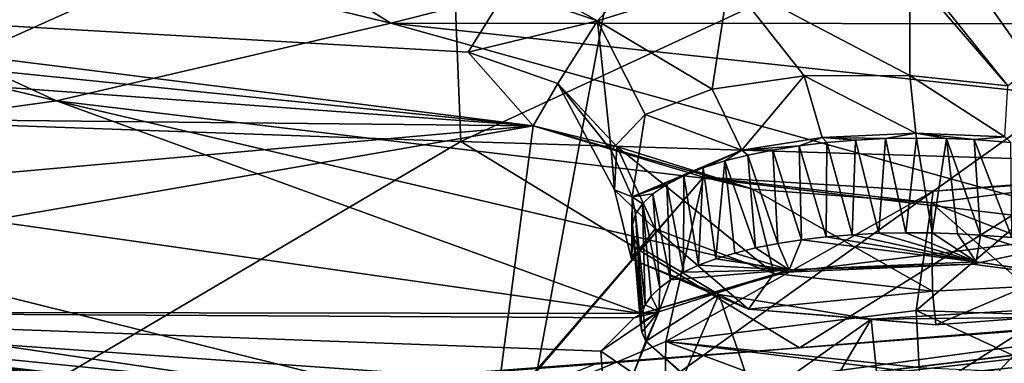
# Model space of a CAD drawing. Header units: metres. Extents: x -147 to 294, y -23 to 81.
# Tile 251 of 256: x 218.21 to 225.08, y 20 to 22.4. Entities that reach past the tile are written whole.
import ezdxf

# ---------------------------------------------------------------- set-up
doc = ezdxf.new("R2010")
doc.units = ezdxf.units.M
doc.layers.add('solid_AVA_153', color=7, linetype='CONTINUOUS')

msp = doc.modelspace()

# ---------------------------------------------------------------- linework, layer by layer
at = {"layer": 'solid_AVA_153'}
for points in [[(234.527771, 28.299406, 254.160568), (235.382919, 20.174784, 271.545105), (221.667358, 19.119045, 269.910767)], [(223.232788, 27.505173, 252.498367), (234.527771, 28.299406, 254.160568), (221.667358, 19.119045, 269.910767)], [(212.862183, 27.563307, 247.659729), (223.232788, 27.505173, 252.498367), (208.459488, 18.89743, 264.992157)], [(223.232788, 27.505173, 252.498367), (221.667358, 19.119045, 269.910767), (208.459488, 18.89743, 264.992157)], [(218.470001, 21.831675, 168.866577), (210.862244, 23.649216, 165.869156), (213.439774, 24.148987, 164.136307)], [(220.801987, 22.373428, 166.895874), (213.439774, 24.148987, 164.136307), (218.387543, 23.867321, 163.232727)], [(218.470001, 21.831675, 168.866577), (213.439774, 24.148987, 164.136307), (220.801987, 22.373428, 166.895874)], [(220.801987, 22.373428, 166.895874), (218.387543, 23.867321, 163.232727), (222.865082, 22.895012, 164.705032)], [(226.176758, 23.83658, 159.357834), (227.096802, 22.371069, 165.69371), (222.865082, 22.895012, 164.705032)], [(215.247772, 21.387535, 170.498749), (210.862244, 23.649216, 165.869156), (218.470001, 21.831675, 168.866577)], [(216.882675, 21.704794, 268.073364), (221.206558, 23.646492, 265.316895), (213.637939, 22.410856, 265.388062)], [(221.290192, 21.548893, 269.821289), (221.206558, 23.646492, 265.316895), (216.882675, 21.704794, 268.073364)], [(221.290192, 21.548893, 269.821289), (224.572647, 23.074474, 267.660492), (221.206558, 23.646492, 265.316895)], [(225.74234, 21.411957, 271.386475), (224.572647, 23.074474, 267.660492), (221.290192, 21.548893, 269.821289)], [(222.244019, 22.390051, 173.176544), (222.835968, 23.040909, 171.849426), (221.726929, 22.679022, 172.978806)], [(222.244019, 22.390051, 173.176544), (223.159729, 22.675629, 172.267838), (222.835968, 23.040909, 171.849426)], [(225.74234, 21.411957, 271.386475), (227.977478, 22.480185, 269.886444), (224.572647, 23.074474, 267.660492)], [(220.801987, 22.373428, 166.895874), (222.865082, 22.895012, 164.705032), (227.096802, 22.371069, 165.69371)], [(225.104904, 21.937841, 172.138702), (224.421844, 22.790638, 171.897537), (224.422516, 22.730492, 171.937012)], [(225.104904, 21.937841, 172.138702), (225.908661, 22.58914, 172.358032), (224.421844, 22.790638, 171.897537)], [(222.244019, 22.390051, 173.176544), (221.726929, 22.679022, 172.978806), (221.611435, 22.606672, 173.194885)], [(222.244019, 22.390051, 173.176544), (223.043823, 21.914667, 172.582581), (223.159729, 22.675629, 172.267838)], [(223.159729, 22.675629, 172.267838), (223.043823, 21.914667, 172.582581), (223.685242, 22.006994, 172.209106)], [(223.159729, 22.675629, 172.267838), (224.421494, 22.009129, 172.061035), (224.422516, 22.730492, 171.937012)], [(223.159729, 22.675629, 172.267838), (223.685242, 22.006994, 172.209106), (224.421494, 22.009129, 172.061035)], [(225.104904, 21.937841, 172.138702), (224.422516, 22.730492, 171.937012), (224.421494, 22.009129, 172.061035)], [(221.339813, 22.171467, 174.46698), (221.611435, 22.606672, 173.194885), (214.650864, 22.55652, 173.924866)], [(222.244019, 22.390051, 173.176544), (221.611435, 22.606672, 173.194885), (221.339813, 22.171467, 174.46698)], [(221.339813, 22.171467, 174.46698), (214.650864, 22.55652, 173.924866), (221.79483, 21.658133, 175.959534)], [(215.828842, 22.267921, 174.571854), (221.79483, 21.658133, 175.959534), (214.650864, 22.55652, 173.924866)], [(225.979004, 20.935345, 170.772034), (218.470001, 21.831675, 168.866577), (220.801987, 22.373428, 166.895874)], [(228.058685, 21.592308, 168.548615), (220.801987, 22.373428, 166.895874), (227.096802, 22.371069, 165.69371)], [(225.979004, 20.935345, 170.772034), (220.801987, 22.373428, 166.895874), (228.058685, 21.592308, 168.548615)], [(221.966537, 21.953548, 174.3871), (222.244019, 22.390051, 173.176544), (221.339813, 22.171467, 174.46698)], [(221.966537, 21.953548, 174.3871), (222.338028, 21.489395, 173.810638), (222.244019, 22.390051, 173.176544)], [(222.244019, 22.390051, 173.176544), (222.338028, 21.489395, 173.810638), (222.574707, 21.737368, 173.138687)], [(222.244019, 22.390051, 173.176544), (222.574707, 21.737368, 173.138687), (223.043823, 21.914667, 172.582581)], [(215.828842, 22.267921, 174.571854), (216.497742, 22.043989, 175.120026), (221.79483, 21.658133, 175.959534)], [(221.966537, 21.953548, 174.3871), (221.339813, 22.171467, 174.46698), (221.79483, 21.658133, 175.959534)], [(216.497742, 22.043989, 175.120026), (217.067261, 21.707975, 176.004791), (221.79483, 21.658133, 175.959534)], [(223.685242, 22.006994, 172.209106), (223.043823, 21.914667, 172.582581), (223.249924, 21.489738, 172.368759)], [(223.685242, 22.006994, 172.209106), (223.249924, 21.489738, 172.368759), (223.811142, 21.576237, 172.0896)], [(224.421494, 22.009129, 172.061035), (223.685242, 22.006994, 172.209106), (224.463745, 21.607821, 171.976746)], [(223.685242, 22.006994, 172.209106), (223.811142, 21.576237, 172.0896), (224.463745, 21.607821, 171.976746)], [(224.421494, 22.009129, 172.061035), (224.463745, 21.607821, 171.976746), (225.084106, 21.58271, 172.04744)], [(225.104904, 21.937841, 172.138702), (224.421494, 22.009129, 172.061035), (225.084106, 21.58271, 172.04744)], [(221.966537, 21.953548, 174.3871), (221.79483, 21.658133, 175.959534), (222.37854, 21.514652, 175.534653)], [(221.966537, 21.953548, 174.3871), (222.361664, 21.212435, 174.508316), (222.338028, 21.489395, 173.810638)], [(221.966537, 21.953548, 174.3871), (222.37854, 21.514652, 175.534653), (222.361664, 21.212435, 174.508316)], [(223.043823, 21.914667, 172.582581), (222.574707, 21.737368, 173.138687), (223.249924, 21.489738, 172.368759)], [(222.551865, 20.350082, 172.644684), (215.247772, 21.387535, 170.498749), (218.470001, 21.831675, 168.866577)], [(223.560608, 20.63728, 171.752502), (218.470001, 21.831675, 168.866577), (225.979004, 20.935345, 170.772034)], [(223.560608, 20.63728, 171.752502), (222.551865, 20.350082, 172.644684), (218.470001, 21.831675, 168.866577)], [(217.067261, 21.707975, 176.004791), (217.268295, 21.25713, 177.261703), (221.79483, 21.658133, 175.959534)], [(222.574707, 21.737368, 173.138687), (222.338028, 21.489395, 173.810638), (222.483902, 21.163715, 173.361145)], [(222.574707, 21.737368, 173.138687), (222.483902, 21.163715, 173.361145), (223.249924, 21.489738, 172.368759)], [(216.814255, 20.792221, 178.614929), (221.527725, 19.618605, 182.16629), (221.79483, 21.658133, 175.959534)], [(217.268295, 21.25713, 177.261703), (216.814255, 20.792221, 178.614929), (221.79483, 21.658133, 175.959534)], [(221.290192, 21.548893, 269.821289), (216.882675, 21.704794, 268.073364), (218.143219, 19.694124, 272.610077)], [(222.983429, 21.301296, 177.040283), (221.79483, 21.658133, 175.959534), (221.527725, 19.618605, 182.16629)], [(223.327744, 21.217585, 176.356094), (221.79483, 21.658133, 175.959534), (222.983429, 21.301296, 177.040283)], [(223.327744, 21.217585, 176.356094), (222.37854, 21.514652, 175.534653), (221.79483, 21.658133, 175.959534)], [(223.811142, 21.576237, 172.0896), (223.249924, 21.489738, 172.368759), (223.649612, 21.518866, 172.26828)], [(223.811142, 21.576237, 172.0896), (223.649612, 21.518866, 172.26828), (223.842484, 21.541843, 172.193176)], [(224.463745, 21.607821, 171.976746), (223.811142, 21.576237, 172.0896), (224.253128, 21.569094, 172.100082)], [(223.811142, 21.576237, 172.0896), (223.842484, 21.541843, 172.193176), (224.043701, 21.558632, 172.136856)], [(223.811142, 21.576237, 172.0896), (224.043701, 21.558632, 172.136856), (224.253128, 21.569094, 172.100082)], [(224.253128, 21.569094, 172.100082), (224.043701, 21.558632, 172.136856), (224.205399, 20.90863, 171.949768)], [(224.253128, 21.569094, 172.100082), (224.205399, 20.90863, 171.949768), (224.393646, 20.912722, 171.923615)], [(224.463745, 21.607821, 171.976746), (224.253128, 21.569094, 172.100082), (224.468506, 21.572966, 172.084091)], [(224.468506, 21.572966, 172.084091), (224.253128, 21.569094, 172.100082), (224.393646, 20.912722, 171.923615)], [(224.468506, 21.572966, 172.084091), (224.393646, 20.912722, 171.923615), (224.578995, 20.911549, 171.913986)], [(224.463745, 21.607821, 171.976746), (224.468506, 21.572966, 172.084091), (224.677475, 21.570299, 172.089294)], [(224.463745, 21.607821, 171.976746), (224.677475, 21.570299, 172.089294), (224.871628, 21.562187, 172.112564)], [(225.084106, 21.58271, 172.04744), (224.463745, 21.607821, 171.976746), (224.871628, 21.562187, 172.112564)], [(224.677475, 21.570299, 172.089294), (224.468506, 21.572966, 172.084091), (224.578995, 20.911549, 171.913986)], [(224.677475, 21.570299, 172.089294), (224.578995, 20.911549, 171.913986), (224.754623, 20.905825, 171.91951)], [(224.677475, 21.570299, 172.089294), (224.754623, 20.905825, 171.91951), (224.915192, 20.896694, 171.937149)], [(224.871628, 21.562187, 172.112564), (224.677475, 21.570299, 172.089294), (224.915192, 20.896694, 171.937149)], [(225.084106, 21.58271, 172.04744), (224.871628, 21.562187, 172.112564), (225.125931, 21.543167, 172.170837)], [(221.290192, 21.548893, 269.821289), (218.143219, 19.694124, 272.610077), (223.651245, 20.110428, 273.335754)], [(225.74234, 21.411957, 271.386475), (221.290192, 21.548893, 269.821289), (223.651245, 20.110428, 273.335754)], [(222.37854, 21.514652, 175.534653), (222.644623, 20.939651, 175.16777), (222.361664, 21.212435, 174.508316)], [(222.37854, 21.514652, 175.534653), (223.472824, 20.628075, 175.894806), (222.644623, 20.939651, 175.16777)], [(223.327744, 21.217585, 176.356094), (223.472824, 20.628075, 175.894806), (222.37854, 21.514652, 175.534653)], [(223.249924, 21.489738, 172.368759), (223.466003, 21.489784, 172.361557), (223.649612, 21.518866, 172.26828)], [(223.649612, 21.518866, 172.26828), (223.466003, 21.489784, 172.361557), (223.665405, 20.863459, 172.125275)], [(223.842484, 21.541843, 172.193176), (223.649612, 21.518866, 172.26828), (223.83873, 20.883928, 172.051346)], [(223.649612, 21.518866, 172.26828), (223.665405, 20.863459, 172.125275), (223.83873, 20.883928, 172.051346)], [(223.842484, 21.541843, 172.193176), (223.83873, 20.883928, 172.051346), (224.019012, 20.898998, 171.992645)], [(224.043701, 21.558632, 172.136856), (223.842484, 21.541843, 172.193176), (224.019012, 20.898998, 171.992645)], [(224.043701, 21.558632, 172.136856), (224.019012, 20.898998, 171.992645), (224.205399, 20.90863, 171.949768)], [(224.871628, 21.562187, 172.112564), (224.915192, 20.896694, 171.937149), (225.13266, 20.878328, 171.980667)], [(225.125931, 21.543167, 172.170837), (224.871628, 21.562187, 172.112564), (225.13266, 20.878328, 171.980667)], [(222.338028, 21.489395, 173.810638), (222.361664, 21.212435, 174.508316), (222.483902, 21.163715, 173.361145)], [(223.249924, 21.489738, 172.368759), (222.483902, 21.163715, 173.361145), (222.84465, 21.310648, 172.915955)], [(223.249924, 21.489738, 172.368759), (222.84465, 21.310648, 172.915955), (222.980377, 21.365183, 172.749649)], [(223.249924, 21.489738, 172.368759), (222.980377, 21.365183, 172.749649), (223.130615, 21.4132, 172.6017)], [(223.249924, 21.489738, 172.368759), (223.130615, 21.4132, 172.6017), (223.292664, 21.454596, 172.472687)], [(223.292664, 21.454596, 172.472687), (223.130615, 21.4132, 172.6017), (223.345169, 20.806839, 172.315826)], [(223.249924, 21.489738, 172.368759), (223.292664, 21.454596, 172.472687), (223.466003, 21.489784, 172.361557)], [(223.466003, 21.489784, 172.361557), (223.292664, 21.454596, 172.472687), (223.500336, 20.8377, 172.213776)], [(223.292664, 21.454596, 172.472687), (223.345169, 20.806839, 172.315826), (223.500336, 20.8377, 172.213776)], [(223.466003, 21.489784, 172.361557), (223.500336, 20.8377, 172.213776), (223.665405, 20.863459, 172.125275)], [(214.831131, 20.361176, 173.202667), (215.247772, 21.387535, 170.498749), (222.551865, 20.350082, 172.644684)], [(222.980377, 21.365183, 172.749649), (222.84465, 21.310648, 172.915955), (222.948822, 20.685558, 172.695526)], [(222.980377, 21.365183, 172.749649), (222.948822, 20.685558, 172.695526), (223.068436, 20.730528, 172.557632)], [(223.130615, 21.4132, 172.6017), (222.980377, 21.365183, 172.749649), (223.068436, 20.730528, 172.557632)], [(223.130615, 21.4132, 172.6017), (223.068436, 20.730528, 172.557632), (223.200836, 20.77104, 172.430771)], [(223.130615, 21.4132, 172.6017), (223.200836, 20.77104, 172.430771), (223.345169, 20.806839, 172.315826)], [(225.74234, 21.411957, 271.386475), (223.651245, 20.110428, 273.335754), (228.981873, 20.519609, 273.870361)], [(222.983429, 21.301296, 177.040283), (221.527725, 19.618605, 182.16629), (221.557312, 19.648735, 182.07312)], [(222.983429, 21.301296, 177.040283), (221.557312, 19.648735, 182.07312), (221.590164, 19.678722, 181.980667)], [(222.983429, 21.301296, 177.040283), (221.590164, 19.678722, 181.980667), (222.720047, 20.154005, 180.557251)], [(222.483902, 21.163715, 173.361145), (222.726517, 21.249973, 173.09935), (222.84465, 21.310648, 172.915955)], [(224.584824, 21.20303, 177.41394), (222.983429, 21.301296, 177.040283), (222.720047, 20.154005, 180.557251)], [(222.84465, 21.310648, 172.915955), (222.726517, 21.249973, 173.09935), (222.843079, 20.636526, 172.843185)], [(222.84465, 21.310648, 172.915955), (222.843079, 20.636526, 172.843185), (222.948822, 20.685558, 172.695526)], [(224.572235, 21.120188, 176.612259), (222.983429, 21.301296, 177.040283), (224.584824, 21.20303, 177.41394)], [(224.572235, 21.120188, 176.612259), (223.327744, 21.217585, 176.356094), (222.983429, 21.301296, 177.040283)], [(225.953781, 21.297754, 176.162888), (224.572235, 21.120188, 176.612259), (224.584824, 21.20303, 177.41394)], [(225.818237, 20.637157, 175.732315), (224.572235, 21.120188, 176.612259), (225.953781, 21.297754, 176.162888)], [(225.953781, 21.297754, 176.162888), (224.584824, 21.20303, 177.41394), (225.533722, 21.277107, 177.252365)], [(222.483902, 21.163715, 173.361145), (222.629807, 21.184185, 173.296692), (222.726517, 21.249973, 173.09935)], [(222.726517, 21.249973, 173.09935), (222.629807, 21.184185, 173.296692), (222.752167, 20.58383, 172.999481)], [(222.726517, 21.249973, 173.09935), (222.752167, 20.58383, 172.999481), (222.843079, 20.636526, 172.843185)], [(225.533722, 21.277107, 177.252365), (224.465546, 20.371361, 180.005127), (225.945465, 20.318893, 180.328064)], [(225.533722, 21.277107, 177.252365), (224.584824, 21.20303, 177.41394), (224.465546, 20.371361, 180.005127)], [(222.361664, 21.212435, 174.508316), (222.481247, 20.728016, 174.648209), (222.483902, 21.163715, 173.361145)], [(222.361664, 21.212435, 174.508316), (222.644623, 20.939651, 175.16777), (222.481247, 20.728016, 174.648209)], [(222.483902, 21.163715, 173.361145), (222.481247, 20.728016, 174.648209), (222.487518, 20.968649, 173.936569)], [(222.483902, 21.163715, 173.361145), (222.5569, 21.114529, 173.504349), (222.629807, 21.184185, 173.296692)], [(222.483902, 21.163715, 173.361145), (222.487518, 20.968649, 173.936569), (222.509201, 21.04236, 173.718521)], [(222.483902, 21.163715, 173.361145), (222.509201, 21.04236, 173.718521), (222.5569, 21.114529, 173.504349)], [(222.629807, 21.184185, 173.296692), (222.5569, 21.114529, 173.504349), (222.676987, 20.527903, 173.163208)], [(222.629807, 21.184185, 173.296692), (222.676987, 20.527903, 173.163208), (222.752167, 20.58383, 172.999481)], [(224.584824, 21.20303, 177.41394), (222.720047, 20.154005, 180.557251), (224.465546, 20.371361, 180.005127)], [(223.327744, 21.217585, 176.356094), (224.579773, 20.505861, 176.139908), (223.472824, 20.628075, 175.894806)], [(224.572235, 21.120188, 176.612259), (224.579773, 20.505861, 176.139908), (223.327744, 21.217585, 176.356094)], [(222.5569, 21.114529, 173.504349), (222.509201, 21.04236, 173.718521), (222.575912, 20.408573, 173.506836)], [(222.5569, 21.114529, 173.504349), (222.575912, 20.408573, 173.506836), (222.618057, 20.469278, 173.332901)], [(222.5569, 21.114529, 173.504349), (222.618057, 20.469278, 173.332901), (222.676987, 20.527903, 173.163208)], [(225.233078, 20.536781, 176.026489), (224.579773, 20.505861, 176.139908), (224.572235, 21.120188, 176.612259)], [(225.233078, 20.536781, 176.026489), (224.572235, 21.120188, 176.612259), (225.818237, 20.637157, 175.732315)], [(222.509201, 21.04236, 173.718521), (222.487518, 20.968649, 173.936569), (222.550964, 20.346321, 173.683823)], [(222.509201, 21.04236, 173.718521), (222.550964, 20.346321, 173.683823), (222.575912, 20.408573, 173.506836)], [(208.104279, 20.990698, 178.84436), (210.577347, 20.098263, 181.054382), (221.527725, 19.618605, 182.16629)], [(213.16449, 20.416107, 179.916763), (208.104279, 20.990698, 178.84436), (221.527725, 19.618605, 182.16629)], [(221.162308, 19.578413, 273.434509), (235.332062, 20.659187, 274.464478), (235.298447, 20.977573, 274.25705)], [(230.199997, 20.613127, 273.965607), (221.162308, 19.578413, 273.434509), (235.298447, 20.977573, 274.25705)], [(222.481247, 20.728016, 174.648209), (222.492065, 20.894373, 174.155899), (222.487518, 20.968649, 173.936569)], [(222.487518, 20.968649, 173.936569), (222.543503, 20.283106, 173.86232), (222.550964, 20.346321, 173.683823)], [(222.487518, 20.968649, 173.936569), (222.492065, 20.894373, 174.155899), (222.543503, 20.283106, 173.86232)], [(222.644623, 20.939651, 175.16777), (223.296387, 20.380133, 175.693954), (222.481247, 20.728016, 174.648209)], [(222.481247, 20.728016, 174.648209), (222.522812, 20.820515, 174.373962), (222.492065, 20.894373, 174.155899)], [(222.492065, 20.894373, 174.155899), (222.553497, 20.219532, 174.040924), (222.543503, 20.283106, 173.86232)], [(222.492065, 20.894373, 174.155899), (222.522812, 20.820515, 174.373962), (222.553497, 20.219532, 174.040924)], [(222.644623, 20.939651, 175.16777), (223.472824, 20.628075, 175.894806), (223.296387, 20.380133, 175.693954)], [(224.859329, 20.694553, 171.54483), (223.560608, 20.63728, 171.752502), (225.979004, 20.935345, 170.772034)], [(223.83873, 20.883928, 172.051346), (223.665405, 20.863459, 172.125275), (224.88414, 20.708652, 171.774445)], [(224.019012, 20.898998, 171.992645), (223.83873, 20.883928, 172.051346), (224.88414, 20.708652, 171.774445)], [(224.205399, 20.90863, 171.949768), (224.019012, 20.898998, 171.992645), (224.88414, 20.708652, 171.774445)], [(224.393646, 20.912722, 171.923615), (224.205399, 20.90863, 171.949768), (224.88414, 20.708652, 171.774445)], [(224.578995, 20.911549, 171.913986), (224.393646, 20.912722, 171.923615), (224.88414, 20.708652, 171.774445)], [(224.754623, 20.905825, 171.91951), (224.578995, 20.911549, 171.913986), (224.88414, 20.708652, 171.774445)], [(224.915192, 20.896694, 171.937149), (224.754623, 20.905825, 171.91951), (224.88414, 20.708652, 171.774445)], [(226.179413, 20.518812, 172.109268), (224.859329, 20.694553, 171.54483), (225.979004, 20.935345, 170.772034)], [(224.915192, 20.896694, 171.937149), (224.88414, 20.708652, 171.774445), (226.096252, 20.526875, 172.310638)], [(225.13266, 20.878328, 171.980667), (224.915192, 20.896694, 171.937149), (226.096252, 20.526875, 172.310638)], [(222.481247, 20.728016, 174.648209), (223.088455, 20.480841, 175.387268), (222.522812, 20.820515, 174.373962)], [(222.522812, 20.820515, 174.373962), (222.580887, 20.15613, 174.218246), (222.553497, 20.219532, 174.040924)], [(223.088455, 20.480841, 175.387268), (222.580887, 20.15613, 174.218246), (222.522812, 20.820515, 174.373962)], [(223.500336, 20.8377, 172.213776), (223.345169, 20.806839, 172.315826), (223.579681, 20.654902, 172.011154)], [(223.665405, 20.863459, 172.125275), (223.500336, 20.8377, 172.213776), (223.579681, 20.654902, 172.011154)], [(223.665405, 20.863459, 172.125275), (223.579681, 20.654902, 172.011154), (224.88414, 20.708652, 171.774445)], [(216.814255, 20.792221, 178.614929), (215.767288, 20.465298, 179.610031), (221.527725, 19.618605, 182.16629)], [(223.200836, 20.77104, 172.430771), (223.068436, 20.730528, 172.557632), (223.579681, 20.654902, 172.011154)], [(223.345169, 20.806839, 172.315826), (223.200836, 20.77104, 172.430771), (223.579681, 20.654902, 172.011154)], [(222.481247, 20.728016, 174.648209), (223.296387, 20.380133, 175.693954), (223.088455, 20.480841, 175.387268)], [(222.948822, 20.685558, 172.695526), (222.843079, 20.636526, 172.843185), (223.579681, 20.654902, 172.011154)], [(223.068436, 20.730528, 172.557632), (222.948822, 20.685558, 172.695526), (223.579681, 20.654902, 172.011154)], [(223.579681, 20.654902, 172.011154), (223.560608, 20.63728, 171.752502), (224.859329, 20.694553, 171.54483)], [(224.88414, 20.708652, 171.774445), (223.579681, 20.654902, 172.011154), (224.859329, 20.694553, 171.54483)], [(224.88414, 20.708652, 171.774445), (224.859329, 20.694553, 171.54483), (226.179413, 20.518812, 172.109268)], [(226.096252, 20.526875, 172.310638), (224.88414, 20.708652, 171.774445), (226.179413, 20.518812, 172.109268)], [(221.162308, 19.578413, 273.434509), (221.173752, 19.083233, 273.654358), (235.332062, 20.659187, 274.464478)], [(230.199997, 20.613127, 273.965607), (228.981873, 20.519609, 273.870361), (221.162308, 19.578413, 273.434509)], [(221.173752, 19.083233, 273.654358), (235.371201, 20.288603, 274.561279), (235.332062, 20.659187, 274.464478)], [(223.579681, 20.654902, 172.011154), (222.551865, 20.350082, 172.644684), (223.560608, 20.63728, 171.752502)], [(223.579681, 20.654902, 172.011154), (222.670288, 20.362001, 172.920319), (222.551865, 20.350082, 172.644684)], [(222.752167, 20.58383, 172.999481), (222.670288, 20.362001, 172.920319), (223.579681, 20.654902, 172.011154)], [(222.843079, 20.636526, 172.843185), (222.752167, 20.58383, 172.999481), (223.579681, 20.654902, 172.011154)], [(223.472824, 20.628075, 175.894806), (224.579773, 20.505861, 176.139908), (223.296387, 20.380133, 175.693954)], [(222.752167, 20.58383, 172.999481), (222.676987, 20.527903, 173.163208), (222.670288, 20.362001, 172.920319)], [(228.981873, 20.519609, 273.870361), (228.913269, 20.515417, 273.863098), (221.162308, 19.578413, 273.434509)], [(228.913269, 20.515417, 273.863098), (227.244461, 20.40134, 273.691467), (221.162308, 19.578413, 273.434509)], [(223.088455, 20.480841, 175.387268), (222.84848, 19.922401, 174.868683), (222.580887, 20.15613, 174.218246)], [(222.676987, 20.527903, 173.163208), (222.618057, 20.469278, 173.332901), (222.670288, 20.362001, 172.920319)], [(223.088455, 20.480841, 175.387268), (223.342834, 19.734575, 175.392715), (222.84848, 19.922401, 174.868683)], [(223.088455, 20.480841, 175.387268), (224.151657, 20.310732, 175.931519), (223.342834, 19.734575, 175.392715)], [(223.296387, 20.380133, 175.693954), (224.151657, 20.310732, 175.931519), (223.088455, 20.480841, 175.387268)], [(224.579773, 20.505861, 176.139908), (224.604614, 20.270077, 176.077271), (223.296387, 20.380133, 175.693954)], [(228.981873, 20.519609, 273.870361), (223.651245, 20.110428, 273.335754), (228.913269, 20.515417, 273.863098)], [(228.913269, 20.515417, 273.863098), (223.651245, 20.110428, 273.335754), (227.244461, 20.40134, 273.691467)], [(225.233078, 20.536781, 176.026489), (224.604614, 20.270077, 176.077271), (224.579773, 20.505861, 176.139908)], [(225.233078, 20.536781, 176.026489), (225.284286, 20.321434, 175.958847), (224.604614, 20.270077, 176.077271)], [(213.16449, 20.416107, 179.916763), (221.527725, 19.618605, 182.16629), (214.207443, 20.344242, 180.049469)], [(215.767288, 20.465298, 179.610031), (214.207443, 20.344242, 180.049469), (221.527725, 19.618605, 182.16629)], [(227.244461, 20.40134, 273.691467), (222.230194, 19.995468, 273.176727), (221.162308, 19.578413, 273.434509)], [(227.244461, 20.40134, 273.691467), (223.651245, 20.110428, 273.335754), (222.230194, 19.995468, 273.176727)], [(222.575912, 20.408573, 173.506836), (222.550964, 20.346321, 173.683823), (222.670288, 20.362001, 172.920319)], [(222.618057, 20.469278, 173.332901), (222.575912, 20.408573, 173.506836), (222.670288, 20.362001, 172.920319)], [(222.499802, 20.320204, 172.734604), (214.831131, 20.361176, 173.202667), (222.551865, 20.350082, 172.644684)], [(222.59491, 19.580738, 174.92215), (223.159683, 19.382017, 175.524338), (214.831131, 20.361176, 173.202667)], [(215.391998, 19.856478, 174.497314), (214.831131, 20.361176, 173.202667), (223.159683, 19.382017, 175.524338)], [(222.285675, 19.83527, 174.169037), (222.59491, 19.580738, 174.92215), (214.831131, 20.361176, 173.202667)], [(222.266602, 20.08675, 173.42868), (222.285675, 19.83527, 174.169037), (214.831131, 20.361176, 173.202667)], [(222.499802, 20.320204, 172.734604), (222.266602, 20.08675, 173.42868), (214.831131, 20.361176, 173.202667)], [(222.670288, 20.362001, 172.920319), (222.266602, 20.08675, 173.42868), (222.499802, 20.320204, 172.734604)], [(222.670288, 20.362001, 172.920319), (222.494904, 19.931047, 174.159195), (222.266602, 20.08675, 173.42868)], [(222.580887, 20.15613, 174.218246), (222.494904, 19.931047, 174.159195), (222.670288, 20.362001, 172.920319)], [(222.670288, 20.362001, 172.920319), (222.499802, 20.320204, 172.734604), (222.551865, 20.350082, 172.644684)], [(222.543503, 20.283106, 173.86232), (222.553497, 20.219532, 174.040924), (222.670288, 20.362001, 172.920319)], [(222.550964, 20.346321, 173.683823), (222.543503, 20.283106, 173.86232), (222.670288, 20.362001, 172.920319)], [(222.553497, 20.219532, 174.040924), (222.580887, 20.15613, 174.218246), (222.670288, 20.362001, 172.920319)], [(224.487762, 19.973322, 180.535187), (224.465546, 20.371361, 180.005127), (222.720047, 20.154005, 180.557251)], [(223.296387, 20.380133, 175.693954), (224.604614, 20.270077, 176.077271), (224.151657, 20.310732, 175.931519)], [(225.457703, 20.385426, 175.771683), (224.223602, 19.600798, 175.77562), (224.151657, 20.310732, 175.931519)], [(225.457703, 20.385426, 175.771683), (224.151657, 20.310732, 175.931519), (225.284286, 20.321434, 175.958847)], [(225.457703, 20.385426, 175.771683), (224.707413, 19.59024, 175.812271), (224.223602, 19.600798, 175.77562)], [(225.414505, 19.929922, 180.704041), (225.945465, 20.318893, 180.328064), (224.465546, 20.371361, 180.005127)], [(225.414505, 19.929922, 180.704041), (224.465546, 20.371361, 180.005127), (224.487762, 19.973322, 180.535187)], [(225.457703, 20.385426, 175.771683), (225.189178, 19.618214, 175.740067), (224.707413, 19.59024, 175.812271)], [(221.173752, 19.083233, 273.654358), (221.215851, 18.567869, 273.642273), (235.371201, 20.288603, 274.561279)], [(235.371201, 20.288603, 274.561279), (221.215851, 18.567869, 273.642273), (235.413086, 19.895332, 274.532532)], [(224.151657, 20.310732, 175.931519), (223.760391, 19.649603, 175.633408), (223.342834, 19.734575, 175.392715)], [(224.151657, 20.310732, 175.931519), (224.223602, 19.600798, 175.77562), (223.760391, 19.649603, 175.633408)], [(225.284286, 20.321434, 175.958847), (224.151657, 20.310732, 175.931519), (224.604614, 20.270077, 176.077271)], [(222.713699, 19.668371, 181.306641), (222.720047, 20.154005, 180.557251), (221.590164, 19.678722, 181.980667)], [(226.666824, 6.360106, 267.585846), (221.667358, 19.119045, 269.910767), (235.382919, 20.174784, 271.545105)], [(223.289444, 19.517618, 175.394302), (222.494904, 19.931047, 174.159195), (222.580887, 20.15613, 174.218246)], [(222.84848, 19.922401, 174.868683), (223.289444, 19.517618, 175.394302), (222.580887, 20.15613, 174.218246)], [(222.713699, 19.668371, 181.306641), (223.52272, 19.853233, 180.759689), (222.720047, 20.154005, 180.557251)], [(224.489487, 19.934301, 180.559937), (224.487762, 19.973322, 180.535187), (222.720047, 20.154005, 180.557251)], [(223.52272, 19.853233, 180.759689), (224.489487, 19.934301, 180.559937), (222.720047, 20.154005, 180.557251)], [(210.577347, 20.098263, 181.054382), (214.570587, 19.538712, 182.401077), (221.437088, 19.224979, 183.40538)], [(221.414413, 19.420307, 182.784851), (210.577347, 20.098263, 181.054382), (221.437088, 19.224979, 183.40538)], [(221.527725, 19.618605, 182.16629), (210.577347, 20.098263, 181.054382), (221.414413, 19.420307, 182.784851)], [(218.143219, 19.694124, 272.610077), (222.230194, 19.995468, 273.176727), (223.651245, 20.110428, 273.335754)], [(222.494904, 19.931047, 174.159195), (222.285675, 19.83527, 174.169037), (222.266602, 20.08675, 173.42868)]]:
    msp.add_3dface(points, dxfattribs=at)

doc.saveas('drawing.dxf')
